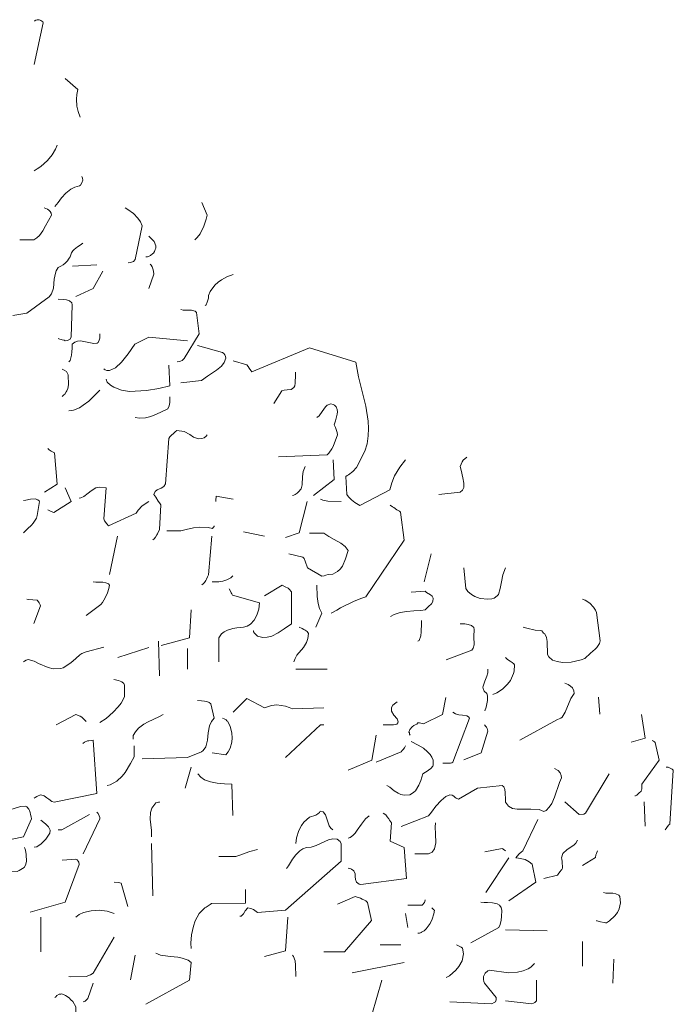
# Model space of a CAD drawing. Header units: metres. Extents: x 180716 to 180809, y 418548 to 418668.
# Tile 41 of 148: x 180787.51 to 180790.21, y 418561.22 to 418565.29. Entities that reach past the tile are written whole.
import ezdxf

# ---------------------------------------------------------------- set-up
doc = ezdxf.new("R2010")
doc.units = ezdxf.units.M
doc.layers.get('0').update_dxf_attribs({"color": 30, "lineweight": 0})
doc.layers.add('B-WE-GR-BOOM-SD', color=253, linetype='Continuous', lineweight=0)

# ---------------------------------------------------------------- blocks, each defined once
blk = doc.blocks.new('SGR-BOOM_S02_G_ZIJ-D')
at = {"flags": 128}
for points in [[(0.3502, 10.5323), (0.3536, 10.5323), (0.3569, 10.5345), (0.3625, 10.5356), (0.3636, 10.5367), (0.3714, 10.5356), (0.3747, 10.5345), (0.378, 10.5334), (0.3858, 10.5278), (0.3881, 10.5234), (0.3502, 10.351)], [(0.4792, 10.2932), (0.5315, 10.2487), (0.5271, 10.2276), (0.526, 10.2075), (0.5271, 10.1797), (0.5326, 10.1575), (0.5404, 10.1341)], [(0.3502, 9.9117), (0.3636, 9.9195), (0.378, 9.9295), (0.4058, 9.9551), (0.4248, 9.9773), (0.4392, 10.0007), (0.4459, 10.0174)], [(0.4359, 9.7638), (0.4492, 9.7805), (0.4637, 9.8005), (0.4815, 9.8194), (0.5015, 9.8361), (0.5182, 9.8439), (0.5382, 9.8495), (0.5426, 9.8528), (0.5482, 9.8617), (0.5515, 9.8728), (0.5504, 9.8817), (0.5471, 9.8884)], [(1.0142, 9.627), (1.0242, 9.6359), (1.0364, 9.6515), (1.052, 9.6826), (1.062, 9.7116), (1.0664, 9.7282), (1.0431, 9.7805)], [(0.2913, 9.627), (0.3491, 9.627), (0.3614, 9.6348), (0.3725, 9.6448), (0.3858, 9.6637), (0.3981, 9.6837), (0.4103, 9.706), (0.4225, 9.7282), (0.4214, 9.7371), (0.417, 9.7438), (0.4114, 9.7494), (0.4058, 9.7527), (0.3925, 9.7583)], [(0.7395, 9.5314), (0.7484, 9.5325), (0.7528, 9.5336), (0.7606, 9.537), (0.7684, 9.5447), (0.7973, 9.6849), (0.7906, 9.7004), (0.7795, 9.716), (0.7617, 9.7349), (0.7384, 9.7516), (0.7261, 9.7583)], [(0.2624, 9.3134), (0.3202, 9.3234), (0.4125, 9.3913), (0.4225, 9.4035), (0.4303, 9.4269), (0.4337, 9.4636), (0.4392, 9.4891), (0.4414, 9.498), (0.4492, 9.5125), (0.4559, 9.5147), (0.4615, 9.5169), (0.4703, 9.5225), (0.4792, 9.5303), (0.4881, 9.5392), (0.4926, 9.5458), (0.4959, 9.5503), (0.4993, 9.5559), (0.5048, 9.5725), (0.5104, 9.5814), (0.5159, 9.587), (0.5293, 9.597), (0.5404, 9.6048), (0.5515, 9.6126)], [(0.8118, 9.5559), (0.8195, 9.5559), (0.8229, 9.557), (0.8318, 9.5614), (0.8407, 9.5692), (0.844, 9.5714), (0.8474, 9.5781), (0.8507, 9.5859), (0.8529, 9.5926), (0.854, 9.6015), (0.8462, 9.6192), (0.8385, 9.6281), (0.8251, 9.6415)], [(0.5093, 9.518), (0.6094, 9.5225)], [(0.5226, 9.3924), (0.5949, 9.4246), (0.6338, 9.4969)], [(0.8251, 9.4246), (0.8451, 9.4847), (0.844, 9.4969), (0.8418, 9.5058), (0.8385, 9.5147), (0.834, 9.5214), (0.8296, 9.5258)], [(1.0575, 9.3546), (1.0609, 9.3579), (1.0664, 9.369), (1.0709, 9.3857), (1.0709, 9.3968), (1.0787, 9.4124), (1.0976, 9.4391), (1.1109, 9.4513), (1.1243, 9.4613), (1.1476, 9.4736), (1.1732, 9.4836)], [(0.4503, 9.2178), (0.4526, 9.2167), (0.467, 9.2133), (0.4748, 9.2111), (0.4792, 9.2089), (0.4881, 9.21), (0.4937, 9.2122), (0.4982, 9.2144), (0.5037, 9.2233), (0.5082, 9.3579), (0.5059, 9.3657), (0.497, 9.3735), (0.4848, 9.3779), (0.4703, 9.3801), (0.4503, 9.3813)], [(0.9419, 9.1221), (0.9508, 9.1233), (0.9552, 9.1244), (0.963, 9.1277), (0.9708, 9.1355), (1.032, 9.2378), (1.0219, 9.3257), (1.0164, 9.3312), (1.0008, 9.3357), (0.9663, 9.3357), (0.9563, 9.3379)], [(0.4937, 9.1221), (0.4993, 9.1277), (0.5048, 9.1488), (0.5059, 9.1633), (0.507, 9.1789), (0.5082, 9.1944), (0.5182, 9.2033), (0.5293, 9.2078), (0.5415, 9.2089), (0.576, 9.2022), (0.5971, 9.1978), (0.6116, 9.1989), (0.6149, 9.2022), (0.6194, 9.2111), (0.6216, 9.22), (0.6227, 9.2311), (0.6227, 9.2378)], [(0.6383, 9.0932), (0.6405, 9.0921), (0.6438, 9.0888), (0.6505, 9.0854), (0.6616, 9.0854), (0.6872, 9.0977), (0.7117, 9.1199), (0.7395, 9.1544), (0.7673, 9.1944), (0.8251, 9.2245), (0.9841, 9.2089)], [(0.9563, 9.0354), (1.042, 9.0443), (1.0675, 9.0632), (1.1042, 9.0877), (1.1243, 9.1043), (1.1354, 9.1188), (1.1432, 9.1366), (1.1421, 9.1444), (1.1387, 9.1511), (1.1343, 9.1566), (1.1287, 9.16), (1.0264, 9.1889)], [(1.1732, 9.1266), (1.2299, 9.1088), (1.2355, 9.1021), (1.2399, 9.0954), (1.2466, 9.0854), (1.2499, 9.0799), (1.489, 9.18), (1.6803, 9.1199), (1.6914, 9.0599), (1.7215, 8.9386), (1.7315, 8.8764), (1.7326, 8.8463), (1.7315, 8.8152), (1.727, 8.7829), (1.7181, 8.7518), (1.6836, 8.6851), (1.6681, 8.6684), (1.6503, 8.6551), (1.6447, 8.6517), (1.6392, 8.6473), (1.6436, 8.5739), (1.6503, 8.5639), (1.6625, 8.5516), (1.6759, 8.5405), (1.697, 8.5272), (1.8204, 8.5928), (1.8293, 8.6217), (1.8405, 8.6506), (1.8616, 8.6862), (1.8849, 8.7173)], [(0.4659, 8.9787), (0.4692, 8.9809), (0.4726, 8.9854), (0.477, 8.9887), (0.4826, 8.9976), (0.4859, 9.002), (0.4904, 9.012), (0.4926, 9.0265), (0.4915, 9.0676), (0.4837, 9.0821), (0.4748, 9.0877), (0.4659, 9.0921)], [(0.6483, 9.0499), (0.6494, 9.0465), (0.6516, 9.041), (0.6527, 9.0376), (0.6661, 9.0254), (0.6805, 9.0165), (0.7117, 9.0054), (0.745, 8.9998), (0.8151, 9.0031), (0.8663, 9.012), (0.9119, 9.022), (0.9074, 9.1077)], [(1.3411, 8.9498), (1.3745, 9.002), (1.3834, 9.0054), (1.3967, 9.0065), (1.4123, 9.0076), (1.4245, 9.0154), (1.4279, 9.022), (1.4301, 9.0343), (1.4312, 9.0688), (1.4312, 9.0788)], [(0.4937, 8.9197), (0.5137, 8.922), (0.5382, 8.932), (0.5538, 8.942), (0.576, 8.9598), (0.6227, 9.0054)], [(0.7684, 8.8919), (0.7862, 8.8886), (0.8107, 8.8908), (0.8329, 8.8964), (0.8562, 8.9053), (0.8974, 8.9242), (0.903, 8.9275), (0.9085, 8.9398), (0.9119, 8.9542), (0.9119, 8.9776)], [(1.36, 8.7285), (1.5613, 8.7374), (1.5691, 8.744), (1.5813, 8.7618), (1.5869, 8.7718), (1.6047, 8.8196), (1.6036, 8.8297), (1.5958, 8.8497), (1.5913, 8.8619), (1.5969, 8.8775), (1.6036, 8.9053), (1.6047, 8.9153), (1.6036, 8.9253), (1.5991, 8.9364), (1.5958, 8.9386), (1.5925, 8.942), (1.5869, 8.9453), (1.5769, 8.9487), (1.5624, 8.9431), (1.5546, 8.9364), (1.5413, 8.9164), (1.5291, 8.8986), (1.5191, 8.8919)], [(0.8407, 8.3859), (0.8462, 8.3904), (0.8518, 8.3971), (0.8574, 8.4059), (0.8607, 8.4104), (0.8685, 8.4282), (0.874, 8.5305), (0.8685, 8.5383), (0.8629, 8.5461), (0.8529, 8.5616), (0.8451, 8.5739), (0.8507, 8.585), (0.8596, 8.5928), (0.8752, 8.5995), (0.8863, 8.6061), (0.8929, 8.6172), (0.9074, 8.8052), (0.9119, 8.8119), (0.933, 8.8319), (0.9408, 8.8374), (0.9708, 8.8341), (0.9941, 8.8208), (1.0086, 8.8108), (1.0297, 8.8041), (1.0442, 8.8052), (1.0531, 8.8074), (1.062, 8.8141), (1.0653, 8.8196)], [(0.3936, 8.5828), (0.4459, 8.6161), (0.4348, 8.7462), (0.4214, 8.7529), (0.4125, 8.7585), (0.407, 8.764)], [(1.5057, 8.5694), (1.5913, 8.635), (1.5869, 8.7173)], [(2.0239, 8.5739), (2.1118, 8.5828), (2.1218, 8.5906), (2.1263, 8.6017), (2.1274, 8.6206), (2.1229, 8.6428), (2.1151, 8.674), (2.1118, 8.6895), (2.1196, 8.7084), (2.124, 8.7151), (2.1396, 8.7273)], [(1.419, 8.5694), (1.4234, 8.5705), (1.4301, 8.5739), (1.4379, 8.5794), (1.4434, 8.5839), (1.4546, 8.5961), (1.459, 8.6139), (1.4601, 8.6484), (1.4623, 8.6684), (1.4712, 8.6895)], [(0.407, 8.5105), (0.4103, 8.5083), (0.4203, 8.5027), (0.4325, 8.4983), (0.5037, 8.5438), (0.4792, 8.6006)], [(0.5371, 8.5583), (0.5437, 8.5594), (0.556, 8.565), (0.5738, 8.5783), (0.586, 8.5883), (0.606, 8.6006), (0.6216, 8.6039), (0.6483, 8.6006), (0.6383, 8.4727), (0.6416, 8.4649), (0.6505, 8.4515), (0.6572, 8.4438), (0.7728, 8.496), (0.7806, 8.5083), (0.7973, 8.5261), (0.8251, 8.545)], [(0.3069, 8.4148), (0.3224, 8.4315), (0.3391, 8.4471), (0.3469, 8.4549), (0.3603, 8.4749), (0.3636, 8.4871), (0.3725, 8.5438), (0.3714, 8.5472), (0.3658, 8.5516), (0.3547, 8.555), (0.3358, 8.5539), (0.3158, 8.5505), (0.3069, 8.5483)], [(1.1009, 8.545), (1.102, 8.5483), (1.1031, 8.5661), (1.1732, 8.5539)], [(1.5346, 8.5539), (1.5435, 8.5494), (1.5647, 8.5461), (1.6203, 8.545)], [(1.3889, 8.3948), (1.4457, 8.4148), (1.479, 8.5438)], [(1.578, 8.0823), (1.6014, 8.0946), (1.6169, 8.1046), (1.6703, 8.1313), (1.7003, 8.1435), (1.7215, 8.1502), (1.8805, 8.3848), (1.8649, 8.5005), (1.8605, 8.5038), (1.8494, 8.5105), (1.8371, 8.5194), (1.8316, 8.5227), (1.8227, 8.5294)], [(0.8985, 8.4237), (0.9563, 8.4237), (0.9786, 8.4282), (1.0097, 8.436), (1.0353, 8.4382), (1.0698, 8.4371), (1.0876, 8.4326), (1.0909, 8.4371), (1.0942, 8.4404), (1.0953, 8.4438)], [(0.6616, 8.2425), (0.695, 8.4015)], [(1.0431, 8.1991), (1.0486, 8.2035), (1.0542, 8.2091), (1.0598, 8.218), (1.0631, 8.2225), (1.0675, 8.2325), (1.0709, 8.2414), (1.0853, 8.4004)], [(1.2166, 8.4193), (1.3022, 8.4015)], [(1.4034, 8.3281), (1.4612, 8.3136), (1.4668, 8.3092), (1.4712, 8.297), (1.4801, 8.2703), (1.5391, 8.2358), (1.5491, 8.2369), (1.5569, 8.2402), (1.5658, 8.2425), (1.5858, 8.2436), (1.6047, 8.2547), (1.6158, 8.2647), (1.6247, 8.2769), (1.6381, 8.307), (1.6481, 8.3414), (1.6358, 8.3581), (1.618, 8.3715), (1.5902, 8.387), (1.5691, 8.3993), (1.548, 8.4137), (1.489, 8.4137)], [(1.9628, 8.2124), (1.9917, 8.3281)], [(2.1263, 8.2703), (2.1352, 8.1846), (2.1429, 8.1724), (2.1585, 8.1591), (2.1719, 8.1513), (2.1941, 8.1435), (2.2264, 8.1402), (2.2419, 8.1413), (2.2519, 8.1446), (2.2642, 8.1546), (2.2697, 8.1602), (2.2775, 8.1846), (2.282, 8.2124), (2.2875, 8.2414), (2.2986, 8.2703)], [(1.0865, 8.2124), (1.1143, 8.2124), (1.1309, 8.2147), (1.1476, 8.2202), (1.1632, 8.228), (1.1721, 8.2369)], [(0.566, 8.0734), (0.626, 8.119), (0.6327, 8.1268), (0.6438, 8.1457), (0.6538, 8.1668), (0.6594, 8.1846), (0.6616, 8.198), (0.6572, 8.2035), (0.6472, 8.208), (0.6338, 8.2102), (0.6049, 8.2102), (0.5949, 8.2124)], [(1.2555, 8.01), (1.2566, 8.0089), (1.2577, 8.0056), (1.2611, 8), (1.2733, 7.9878), (1.2955, 7.9822), (1.3144, 7.9834), (1.3333, 7.9878), (1.3589, 8.0011), (1.3834, 8.0178), (1.4145, 8.039), (1.4145, 8.1713), (1.4045, 8.1824), (1.4001, 8.1858), (1.3878, 8.1913), (1.3756, 8.198), (1.3033, 8.1546)], [(1.5146, 8.0245), (1.5391, 8.0823), (1.5302, 8.1012), (1.5246, 8.1224), (1.5202, 8.1513), (1.5191, 8.198)], [(1.1143, 7.881), (1.1143, 7.9811), (1.1254, 7.9967), (1.1365, 8.0056), (1.1498, 8.0123), (1.1721, 8.0189), (1.1877, 8.0223), (1.2155, 8.0245), (1.231, 8.0289), (1.2444, 8.0367), (1.2599, 8.0534), (1.2711, 8.0745), (1.2788, 8.099), (1.2822, 8.1257), (1.171, 8.1568), (1.1676, 8.1624), (1.1643, 8.1668), (1.1621, 8.1735), (1.1565, 8.1835)], [(1.8238, 8.069), (1.8393, 8.0768), (1.8638, 8.0857), (1.8916, 8.0901), (1.9205, 8.0923), (1.9494, 8.0934), (1.9672, 8.0957), (1.9806, 8.1101), (1.9928, 8.1213), (1.9984, 8.1313), (2.0006, 8.1446), (1.9961, 8.1524), (1.9895, 8.158), (1.9728, 8.168), (1.9672, 8.1735), (1.9094, 8.1691)], [(0.3202, 8.1402), (0.3269, 8.139), (0.3625, 8.1357), (0.3691, 8.1301), (0.3714, 8.1257), (0.3758, 8.1168), (0.3769, 8.1124), (0.3491, 8.0401)], [(2.372, 8.0245), (2.3876, 8.0201), (2.421, 8.0123), (2.4443, 8.0112), (2.4488, 8.01), (2.4532, 8.0045), (2.4566, 8), (2.4621, 7.9978), (2.4688, 7.9822), (2.471, 7.9656), (2.4721, 7.9111), (2.4777, 7.9022), (2.4933, 7.8888), (2.5122, 7.8822), (2.5344, 7.8788), (2.57, 7.8799), (2.6122, 7.8899), (2.6267, 7.8955), (2.6501, 7.9166), (2.669, 7.9333), (2.6768, 7.94), (2.6823, 7.9489), (2.6879, 7.9567), (2.6901, 7.9678), (2.6745, 8.0857), (2.6712, 8.0946), (2.6623, 8.1079), (2.6478, 8.1235), (2.6278, 8.1357), (2.6167, 8.1402)], [(0.8752, 7.9489), (0.993, 7.9811), (0.9997, 8.0968)], [(1.4234, 7.881), (1.429, 7.8955), (1.4368, 7.9088), (1.4635, 7.94), (1.4768, 7.9611), (1.4824, 7.9778), (1.4846, 7.9989), (1.479, 8.0067), (1.4712, 8.0123), (1.4657, 8.0156), (1.459, 8.0189), (1.4457, 8.0245)], [(1.9372, 7.9667), (1.9417, 7.97), (1.9494, 7.9889), (1.9506, 8.0056), (1.9517, 8.0401), (1.9517, 8.0523)], [(2.054, 7.8899), (2.1596, 7.93), (2.1652, 7.9378), (2.1696, 7.9522), (2.1685, 7.9856), (2.1696, 8.0145), (2.1674, 8.0234), (2.1585, 8.0312), (2.1452, 8.0356), (2.1307, 8.0378), (2.1118, 8.039)], [(0.3069, 7.881), (0.3113, 7.8844), (0.318, 7.8877), (0.3258, 7.891), (0.3502, 7.8844), (0.368, 7.8744), (0.4081, 7.8577), (0.4292, 7.8521), (0.4603, 7.8532), (0.4703, 7.8566), (0.5015, 7.8766), (0.5226, 7.8955), (0.5393, 7.91), (0.5471, 7.9155), (0.566, 7.9233), (0.6383, 7.9422)], [(0.6961, 7.8988), (0.8251, 7.9411)], [(0.8685, 7.8232), (0.864, 7.9667)], [(0.9841, 7.851), (0.9841, 7.9366)], [(2.2464, 7.7465), (2.2631, 7.7531), (2.2864, 7.7687), (2.3075, 7.7887), (2.3198, 7.8043), (2.332, 7.8332), (2.3353, 7.8432), (2.3364, 7.8688), (2.3331, 7.8733), (2.3264, 7.8788), (2.3187, 7.8844), (2.3075, 7.891), (2.2986, 7.8988)], [(1.4323, 7.851), (1.5613, 7.851)], [(2.213, 7.6786), (2.2186, 7.6942), (2.2252, 7.722), (2.2252, 7.7409), (2.2219, 7.7509), (2.2108, 7.7598), (2.2063, 7.7709), (2.2052, 7.7765), (2.213, 7.801), (2.2219, 7.8221), (2.2264, 7.8354), (2.2264, 7.851)], [(0.6227, 7.6308), (0.6483, 7.6475), (0.6772, 7.6731), (0.6983, 7.6953), (0.7106, 7.7109), (0.7239, 7.7365), (0.7239, 7.7854), (0.7206, 7.7921), (0.7128, 7.7987), (0.6994, 7.8043), (0.6805, 7.8076)], [(2.3576, 7.5574), (2.5144, 7.643), (2.5277, 7.6486), (2.5333, 7.6531), (2.5455, 7.6731), (2.5689, 7.7298), (2.5822, 7.7498), (2.5811, 7.7609), (2.5755, 7.7732), (2.5678, 7.7809), (2.5578, 7.7876), (2.5444, 7.7932)], [(0.7973, 7.4807), (0.9841, 7.4851), (1.042, 7.5096), (1.0498, 7.5152), (1.0598, 7.5296), (1.0675, 7.5574), (1.0698, 7.5874), (1.0753, 7.6164), (1.0831, 7.6342), (1.0953, 7.6486), (1.0809, 7.7076), (1.0742, 7.7131), (1.0642, 7.7176), (1.0542, 7.7187), (1.042, 7.7198), (1.0264, 7.7209)], [(1.1732, 7.6731), (1.2299, 7.7298), (1.3022, 7.6909), (1.3322, 7.7009), (1.3534, 7.7031), (1.3901, 7.6975), (1.4045, 7.6931), (1.4179, 7.6864), (1.548, 7.6909)], [(1.7937, 7.6208), (1.836, 7.6208), (1.8494, 7.6241), (1.8538, 7.6297), (1.8549, 7.633), (1.8505, 7.6453), (1.8371, 7.6608), (1.8271, 7.6775), (1.8282, 7.6931), (1.8338, 7.702), (1.846, 7.712), (1.8505, 7.7164)], [(1.905, 7.5774), (1.905, 7.5785), (1.9027, 7.5819), (1.9016, 7.5874), (1.8994, 7.5908), (1.9038, 7.6019), (1.9127, 7.6119), (1.9205, 7.6175), (1.9261, 7.6208), (1.9328, 7.6241), (1.9372, 7.6297), (1.9439, 7.6286), (1.9606, 7.6253), (2.0384, 7.6631), (2.0529, 7.7342)], [(2.6834, 7.7354), (2.689, 7.6653)], [(0.4414, 7.6208), (0.5226, 7.6631), (0.5404, 7.6564), (0.5471, 7.6519), (0.566, 7.6342)], [(0.7595, 7.5619), (0.7595, 7.5763), (0.7695, 7.5919), (0.7817, 7.6064), (0.804, 7.623), (0.8218, 7.633), (0.8663, 7.6542), (0.884, 7.6631)], [(2.0395, 7.4618), (2.0718, 7.4629), (2.0773, 7.464), (2.0818, 7.4662), (2.1507, 7.6486), (2.1463, 7.6542), (2.1396, 7.6575), (2.1218, 7.6608), (2.1062, 7.662), (2.0918, 7.6664), (2.0818, 7.6731)], [(2.8191, 7.5485), (2.8758, 7.5663), (2.8614, 7.6642)], [(1.0865, 7.5051), (1.1432, 7.4963), (1.1532, 7.5085), (1.161, 7.5241), (1.1676, 7.5496), (1.1687, 7.5674), (1.1676, 7.5863), (1.161, 7.6152), (1.1498, 7.6364), (1.1476, 7.6375), (1.1443, 7.6408), (1.1365, 7.6453), (1.1287, 7.6486)], [(1.3889, 7.4851), (1.5346, 7.6208), (1.548, 7.6208)], [(2.1263, 7.4762), (2.1985, 7.5051), (2.2264, 7.5952), (2.2252, 7.5997), (2.223, 7.6052), (2.2208, 7.6108), (2.2175, 7.6141), (2.2119, 7.6208)], [(1.6492, 7.4329), (1.7459, 7.4751), (1.7648, 7.5774)], [(0.3502, 7.3172), (0.3547, 7.3205), (0.3614, 7.3239), (0.3669, 7.3272), (0.3736, 7.3294), (0.378, 7.3317), (0.3914, 7.3272), (0.4036, 7.3194), (0.4114, 7.3139), (0.4236, 7.3039), (0.4337, 7.3005), (0.6094, 7.3372), (0.5949, 7.5574), (0.586, 7.5563), (0.5771, 7.5552), (0.5716, 7.5541), (0.5582, 7.5485), (0.5515, 7.5441)], [(0.6527, 7.3706), (0.665, 7.3728), (0.6928, 7.3873), (0.715, 7.4084), (0.7272, 7.424), (0.7484, 7.4607), (0.7639, 7.4885), (0.7639, 7.5341)], [(1.7648, 7.4662), (1.8671, 7.5085), (1.8716, 7.514), (1.876, 7.5185), (1.8816, 7.5252), (1.8849, 7.5341)], [(1.8082, 7.3706), (1.8215, 7.3628), (1.8393, 7.3483), (1.8549, 7.3383), (1.866, 7.3328), (1.8794, 7.3294), (1.9038, 7.3317), (1.915, 7.3383), (1.9205, 7.3428), (1.9272, 7.3483), (1.9405, 7.3717), (1.9483, 7.3906), (1.9572, 7.4184), (1.9683, 7.4251), (1.975, 7.4295), (1.9806, 7.4329), (1.9906, 7.4406), (1.9984, 7.4495), (1.9995, 7.4529), (2.0006, 7.4607), (2.0006, 7.4751), (1.995, 7.4874), (1.9873, 7.4985), (1.9772, 7.5096), (1.9594, 7.5241), (1.9383, 7.5363), (1.9094, 7.5519)], [(2.8336, 7.3272), (2.8369, 7.3272), (2.8413, 7.3294), (2.8469, 7.335), (2.8502, 7.3383), (2.8591, 7.3461), (2.8614, 7.3517), (2.8625, 7.355), (2.8625, 7.375), (2.9348, 7.4751), (2.9181, 7.5474), (2.9147, 7.5507), (2.9103, 7.553), (2.9081, 7.5541), (2.9058, 7.5563)], [(0.9752, 7.3595), (0.9997, 7.4451)], [(1.0275, 7.4184), (1.0397, 7.4039), (1.0542, 7.3939), (1.0798, 7.385), (1.1076, 7.3795), (1.1376, 7.3773), (1.1676, 7.3761), (1.1721, 7.246)], [(1.8671, 7.2004), (1.9806, 7.2449), (1.9928, 7.2594), (2.0106, 7.2838), (2.0328, 7.3083), (2.0529, 7.3239), (2.0684, 7.3317), (2.0784, 7.3294), (2.0851, 7.3261), (2.0907, 7.3205), (2.0951, 7.3172), (2.104, 7.3128), (2.183, 7.3595), (2.2853, 7.3695), (2.292, 7.3639), (2.2964, 7.3539), (2.2975, 7.3406), (2.2986, 7.3105), (2.2986, 7.3016), (2.3109, 7.2838), (2.3276, 7.2749), (2.3465, 7.2716), (2.4032, 7.2727), (2.4376, 7.2705), (2.4577, 7.2627), (2.4666, 7.2672), (2.4799, 7.2805), (2.4899, 7.295), (2.501, 7.3217), (2.5222, 7.3817), (2.5311, 7.4017), (2.5288, 7.4117), (2.5244, 7.4229), (2.5166, 7.4318), (2.501, 7.4406)], [(2.5444, 7.3027), (2.6034, 7.2505), (2.6234, 7.2516), (2.63, 7.2549), (2.7279, 7.4184)], [(2.9637, 7.4462), (2.9715, 7.4451), (2.977, 7.4429), (2.9881, 7.4373), (2.9926, 7.4329), (2.9781, 7.2104), (2.9737, 7.2071), (2.9692, 7.2004), (2.9626, 7.1915), (2.9592, 7.1871)], [(0.1178, 7.1193), (0.3058, 7.1571), (0.3391, 7.2316), (0.338, 7.2405), (0.3358, 7.2494), (0.3336, 7.2583), (0.3313, 7.2672), (0.3291, 7.2727), (0.3202, 7.2816), (0.3147, 7.2838), (0.2946, 7.2827), (0.2502, 7.2694), (0.2346, 7.2683), (0.219, 7.2727), (0.2101, 7.2827), (0.1979, 7.2883), (0.179, 7.2905), (0.1512, 7.2872), (0.1312, 7.2827), (0.1178, 7.2827)], [(0.8362, 7.1582), (0.8351, 7.1838), (0.8296, 7.2305), (0.8318, 7.2583), (0.8373, 7.2761), (0.854, 7.2983), (0.8607, 7.2994), (0.864, 7.3005), (0.8674, 7.3016), (0.8685, 7.3027)], [(2.8725, 7.3027), (2.8769, 7.2015)], [(0.4503, 7.1871), (0.4648, 7.1871), (0.5793, 7.2494)], [(0.5526, 7.087), (0.6227, 7.2316), (0.6216, 7.2382), (0.6194, 7.2449), (0.6149, 7.2538), (0.6094, 7.2594)], [(1.4323, 7.1304), (1.4345, 7.1537), (1.4445, 7.1838), (1.4557, 7.2049), (1.4657, 7.2182), (1.489, 7.2394), (1.5146, 7.2471), (1.5235, 7.2527), (1.5302, 7.2583), (1.5335, 7.2638), (1.5446, 7.2605), (1.5546, 7.2483), (1.5702, 7.2038), (1.5769, 7.1938), (1.5858, 7.1871)], [(1.6492, 7.0281), (1.6525, 7.0269), (1.6592, 7.0247), (1.6625, 7.0236), (1.6725, 7.0169), (1.677, 7.0047), (1.6781, 6.9936), (1.6792, 6.9814), (1.6836, 6.9702), (1.6892, 6.9658), (1.6937, 6.9624), (1.7003, 6.9602), (1.8894, 6.9858), (1.8805, 7.1137), (1.8227, 7.1393), (1.8282, 7.216), (1.8193, 7.226), (1.816, 7.2316), (1.8104, 7.2405), (1.8038, 7.2483), (1.7937, 7.2549)], [(0.3502, 7.1148), (0.3614, 7.117), (0.3792, 7.1281), (0.3992, 7.1482), (0.4159, 7.1726), (0.417, 7.1849), (0.4103, 7.1993), (0.3981, 7.2116), (0.378, 7.226)], [(1.6492, 7.1526), (1.657, 7.1548), (1.6681, 7.1626), (1.6781, 7.1726), (1.6859, 7.1849), (1.7037, 7.2104), (1.7203, 7.2316), (1.7348, 7.2449)], [(1.9239, 7.087), (1.9806, 7.087), (1.9961, 7.0948), (2.005, 7.1081), (2.0106, 7.1326), (2.0095, 7.1704), (2.0084, 7.1982), (2.0095, 7.216)], [(2.3131, 6.8935), (2.4243, 6.9702), (2.4087, 7.0447), (2.3965, 7.0548), (2.3798, 7.0636), (2.3531, 7.0692), (2.342, 7.0703), (2.3476, 7.0781), (2.3554, 7.087), (2.3643, 7.0948), (2.3709, 7.1003), (2.4332, 7.2293)], [(0.8362, 7.1304), (0.8407, 6.9135)], [(1.201, 6.8301), (1.2066, 6.8301), (1.2099, 6.8334), (1.2155, 6.839), (1.2221, 6.849), (1.2232, 6.8523), (1.2344, 6.8635), (1.2466, 6.8612), (1.2566, 6.8568), (1.2622, 6.8535), (1.2733, 6.8446), (1.3889, 6.8546), (1.6203, 7.057), (1.6203, 7.1293), (1.6158, 7.1382), (1.6025, 7.1482), (1.5858, 7.1493), (1.5669, 7.1448), (1.5157, 7.1215), (1.4957, 7.1148), (1.4757, 7.1137), (1.4612, 7.1081), (1.449, 7.1003), (1.4323, 7.0837), (1.419, 7.0648), (1.4023, 7.0381), (1.3934, 7.0269)], [(2.4577, 6.9847), (2.5144, 6.9991), (2.5199, 7.008), (2.5244, 7.0147), (2.5288, 7.0192), (2.5322, 7.0225), (2.5344, 7.0281), (2.5333, 7.0559), (2.5322, 7.0648), (2.53, 7.0703), (2.5366, 7.0881), (2.5544, 7.1048), (2.5811, 7.1226), (2.59, 7.1315), (2.5967, 7.1437)], [(0.1612, 7.0281), (0.1957, 7.0225), (0.2246, 7.0169), (0.2524, 7.0125), (0.2802, 7.0147), (0.2891, 7.0181), (0.3091, 7.0314), (0.3147, 7.0403), (0.3191, 7.0559), (0.318, 7.0848), (0.3147, 7.1026), (0.3102, 7.1137)], [(1.1143, 7.0759), (1.1843, 7.077), (1.2043, 7.0826), (1.2232, 7.0903), (1.2421, 7.097), (1.2733, 7.1048)], [(2.213, 7.0959), (2.2853, 7.1092), (2.2875, 7.1081), (2.2909, 7.1048), (2.2975, 7.1015), (2.2986, 7.1003)], [(2.6178, 7.0392), (2.6712, 7.0725), (2.6723, 7.0826), (2.6745, 7.0892), (2.6768, 7.0926), (2.679, 7.1003)], [(0.3347, 6.8457), (0.4792, 6.8879), (0.536, 7.0436), (0.5349, 7.0525), (0.5326, 7.057), (0.5282, 7.0625), (0.5226, 7.0659), (0.4659, 7.0614)], [(2.2175, 6.928), (2.3131, 7.0714)], [(0.6816, 6.9702), (0.6994, 6.9691), (0.705, 6.9669), (0.7106, 6.9658), (0.7384, 6.869)], [(0.9997, 6.6955), (0.9986, 6.7178), (1.0008, 6.7523), (1.0086, 6.7878), (1.0164, 6.8101), (1.0331, 6.8401), (1.0564, 6.8635), (1.062, 6.8668), (1.0698, 6.8724), (1.0787, 6.8779), (1.0842, 6.8824), (1.2244, 6.8835), (1.2244, 6.9402)], [(2.6745, 6.8112), (2.6768, 6.8101), (2.6912, 6.8068), (2.7068, 6.8034), (2.7123, 6.8023), (2.7168, 6.8023), (2.729, 6.8101), (2.7513, 6.8312), (2.7613, 6.8446), (2.7691, 6.8601), (2.7746, 6.8846), (2.7713, 6.9113), (2.7668, 6.9169), (2.7557, 6.9224), (2.7424, 6.9246), (2.7134, 6.9246), (2.7034, 6.9269)], [(1.548, 6.6822), (1.6336, 6.6822), (1.7448, 6.8112), (1.7281, 6.8857), (1.7215, 6.8924), (1.7159, 6.8957), (1.7059, 6.9002), (1.6992, 6.9035), (1.677, 6.9113), (1.6047, 6.879)], [(1.8949, 6.8746), (1.955, 6.8757), (1.9639, 6.8857), (1.965, 6.8902), (1.9672, 6.8968)], [(2.1552, 6.72), (2.2719, 6.7834), (2.2775, 6.7945), (2.2808, 6.8134), (2.282, 6.8279), (2.2842, 6.8535), (2.2808, 6.8657), (2.2742, 6.8746), (2.2642, 6.8802), (2.2453, 6.8846), (2.2252, 6.8857), (2.2108, 6.8857), (2.1974, 6.8879)], [(0.5226, 6.8257), (0.5371, 6.8368), (0.5549, 6.8446), (0.586, 6.8523), (0.6194, 6.8546), (0.6527, 6.8501), (0.6816, 6.8401)], [(1.9372, 6.7589), (1.9439, 6.76), (1.9472, 6.7612), (1.9506, 6.7623), (1.9517, 6.7634), (1.9628, 6.7689), (1.9717, 6.7767), (1.9873, 6.799), (1.9961, 6.8179), (2.0028, 6.839), (2.005, 6.8546), (2.0028, 6.8557), (2.0006, 6.859), (1.9984, 6.8601), (1.995, 6.8635)], [(0.378, 6.6822), (0.378, 6.8257)], [(1.3033, 6.6622), (1.3889, 6.6866), (1.399, 6.8257)], [(1.8949, 6.7823), (1.886, 6.8401)], [(2.2986, 6.7734), (2.471, 6.7689)], [(0.4937, 6.5799), (0.5004, 6.5788), (0.566, 6.5799), (0.5838, 6.5866), (0.5949, 6.5943), (0.6816, 6.7434)], [(2.6178, 6.6233), (2.6178, 6.7245)], [(1.7804, 6.7111), (1.866, 6.7111)], [(2.054, 6.5754), (2.0673, 6.5832), (2.094, 6.6066), (2.1062, 6.621), (2.1196, 6.6455), (2.1252, 6.6744), (2.1207, 6.6967), (2.1151, 6.7011), (2.1018, 6.7078), (2.0962, 6.7111)], [(0.7484, 6.5665), (0.7684, 6.6677)], [(0.8118, 6.4653), (0.993, 6.5654), (0.9997, 6.6377), (0.9875, 6.6477), (0.963, 6.6566), (0.9441, 6.66), (0.9141, 6.6622), (0.8829, 6.6666), (0.8729, 6.6689), (0.854, 6.6766)], [(1.419, 6.6677), (1.4223, 6.6633), (1.4301, 6.6444), (1.4312, 6.6266), (1.4323, 6.5799)], [(1.6647, 6.5955), (1.8805, 6.6377)], [(2.7424, 6.5521), (2.7468, 6.6522)], [(2.0684, 6.4753), (2.243, 6.4665), (2.2519, 6.472), (2.2575, 6.4753), (2.2608, 6.4842), (2.2597, 6.4931), (2.2119, 6.5532), (2.2097, 6.5599), (2.2086, 6.5677), (2.2074, 6.5799), (2.2152, 6.5943), (2.2264, 6.6032), (2.233, 6.6066), (2.312, 6.5955), (2.3487, 6.5977), (2.372, 6.6032), (2.3932, 6.6121), (2.4032, 6.6188), (2.4187, 6.6344)], [(1.7459, 6.422), (1.7882, 6.5654)], [(2.2986, 6.4798), (2.4076, 6.4665), (2.4143, 6.4698), (2.4199, 6.472), (2.4276, 6.4798), (2.4276, 6.5654)], [(0.5526, 6.4753), (0.5571, 6.4765), (0.5615, 6.4787), (0.5727, 6.4898), (0.5949, 6.5521)], [(0.2635, 6.3552), (0.2746, 6.3652), (0.298, 6.3797), (0.3102, 6.3853), (0.338, 6.3908), (0.4303, 6.3853), (0.4926, 6.3775), (0.5059, 6.3786), (0.5137, 6.3842), (0.5215, 6.4031), (0.5226, 6.4275), (0.5226, 6.4553), (0.5104, 6.4765), (0.5026, 6.4842), (0.4948, 6.492), (0.4804, 6.5009), (0.4648, 6.5087), (0.4615, 6.5076), (0.4537, 6.5065), (0.4448, 6.5009), (0.4403, 6.4965), (0.4359, 6.4931)]]:
    blk.add_lwpolyline(points, dxfattribs=at)

msp = doc.modelspace()

# ---------------------------------------------------------------- block references
at = {"layer": 'B-WE-GR-BOOM-SD'}
msp.add_blockref('SGR-BOOM_S02_G_ZIJ-D', (180787.2196, 418554.754), dxfattribs=at)

doc.saveas('drawing.dxf')
